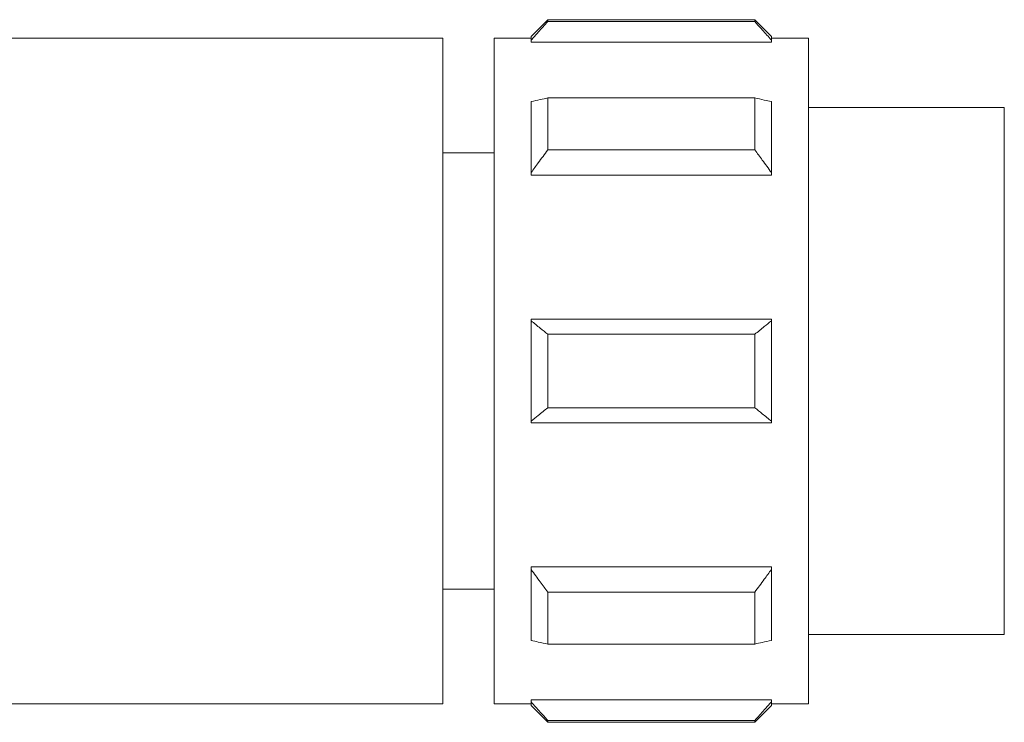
# Model space of a CAD drawing. Header units: millimetres. Extents: x -458 to 1924, y -69 to 431.
# Tile 24 of 49: x 642 to 669, y -49 to -30. Entities that reach past the tile are written whole.
import ezdxf

# ---------------------------------------------------------------- set-up
doc = ezdxf.new("R2010")
doc.units = ezdxf.units.MM

# ---------------------------------------------------------------- blocks, each defined once
blk = doc.blocks.new('Drawing View3')
at = {"color": 7, "linetype": 'Continuous', "lineweight": 18}
for p, q in [((572.237, 16), (571.787, 15.55)), ((577.837, 16), (572.237, 16)), ((572.237, 15.948), (572.237, 16)), ((578.287, 15.55), (577.837, 16)), ((577.837, 16), (577.837, 15.948)), ((572.237, 15.948), (577.837, 15.948)), ((569.399, 15.5), (556.626, 15.5)), ((569.399, -2.5), (569.399, 15.5)), ((570.787, -2.5), (570.787, 15.5)), ((571.58, 15.5), (570.787, 15.5)), ((571.787, 15.5), (571.58, 15.5)), ((571.787, 15.447), (571.787, 15.55)), ((578.287, 15.55), (578.287, 15.447)), ((578.487, 15.5), (578.287, 15.5)), ((579.287, 15.5), (578.487, 15.5)), ((579.287, 15.5), (579.287, -2.5)), ((571.787, 15.39), (571.787, 15.447)), ((571.787, 15.39), (578.287, 15.39)), ((578.287, 15.447), (578.287, 15.39)), ((572.237, 12.479), (572.237, 13.883)), ((572.237, 13.883), (577.837, 13.883)), ((577.837, 13.883), (577.837, 12.479)), ((571.787, 11.866), (571.787, 13.787)), ((578.287, 13.787), (578.287, 11.866)), ((584.587, 13.625), (579.287, 13.625)), ((584.587, 10.692), (584.587, 13.625)), ((569.687, 12.4), (569.399, 12.4)), ((570.787, 12.4), (569.687, 12.4)), ((572.237, 12.479), (577.837, 12.479)), ((571.787, 11.797), (571.787, 11.866)), ((571.787, 11.797), (578.287, 11.797)), ((578.287, 11.866), (578.287, 11.797)), ((584.587, -0.625), (584.587, 10.692)), ((571.787, 7.858), (571.787, 7.9)), ((571.787, 7.9), (578.287, 7.9)), ((571.787, 5.142), (571.787, 7.858)), ((578.287, 7.9), (578.287, 7.858)), ((578.287, 7.858), (578.287, 5.142)), ((572.237, 5.507), (572.237, 7.493)), ((572.237, 7.493), (577.837, 7.493)), ((577.837, 7.493), (577.837, 5.507)), ((572.237, 5.507), (577.837, 5.507)), ((571.787, 5.1), (571.787, 5.142)), ((571.787, 5.1), (578.287, 5.1)), ((578.287, 5.142), (578.287, 5.1)), ((571.787, 1.203), (578.287, 1.203)), ((571.787, 1.134), (571.787, 1.203)), ((571.787, -0.787), (571.787, 1.134)), ((578.287, 1.203), (578.287, 1.134)), ((578.287, 1.134), (578.287, -0.787)), ((569.399, 0.6), (569.687, 0.6)), ((570.787, 0.6), (569.687, 0.6)), ((572.237, -0.883), (572.237, 0.521)), ((572.237, 0.521), (577.837, 0.521)), ((577.837, 0.521), (577.837, -0.883)), ((579.287, -0.625), (584.587, -0.625)), ((572.237, -0.883), (577.837, -0.883)), ((571.787, -2.39), (578.287, -2.39)), ((571.787, -2.447), (571.787, -2.39)), ((578.287, -2.39), (578.287, -2.447)), ((569.399, -2.5), (556.626, -2.5)), ((571.58, -2.5), (570.787, -2.5)), ((571.58, -2.5), (571.787, -2.5)), ((571.787, -2.55), (571.787, -2.447)), ((571.787, -2.55), (572.237, -3)), ((577.837, -3), (578.287, -2.55)), ((578.287, -2.447), (578.287, -2.55)), ((578.287, -2.5), (578.487, -2.5)), ((579.287, -2.5), (578.487, -2.5)), ((572.237, -2.948), (577.837, -2.948)), ((572.237, -3), (572.237, -2.948)), ((572.237, -3), (577.837, -3)), ((577.837, -2.948), (577.837, -3))]:
    blk.add_line(p, q, dxfattribs=at)
for points, knots in [([(572.237, 15.948), (572.151, 15.854), (572, 15.688), (571.851, 15.52), (571.787, 15.447)], [0, 0, 0, 0, 0.5692143, 1, 1, 1, 1]), ([(578.287, 15.447), (578.206, 15.54), (578.057, 15.708), (577.906, 15.873), (577.837, 15.948)], [0, 0, 0, 0, 0.550612, 1, 1, 1, 1]), ([(571.787, 13.787), (571.869, 13.805), (572.018, 13.837), (572.169, 13.869), (572.237, 13.883)], [0, 0, 0, 0, 0.550612, 1, 1, 1, 1]), ([(577.837, 13.883), (577.924, 13.865), (578.075, 13.833), (578.223, 13.801), (578.287, 13.787)], [0, 0, 0, 0, 0.569214, 1, 1, 1, 1]), ([(572.237, 12.479), (572.151, 12.363), (572, 12.16), (571.851, 11.955), (571.787, 11.866)], [0, 0, 0, 0, 0.569214, 1, 1, 1, 1]), ([(578.287, 11.866), (578.206, 11.979), (578.057, 12.185), (577.906, 12.388), (577.837, 12.479)], [0, 0, 0, 0, 0.550612, 1, 1, 1, 1]), ([(571.787, 7.858), (571.869, 7.791), (572.018, 7.668), (572.169, 7.547), (572.237, 7.493)], [0, 0, 0, 0, 0.550612, 1, 1, 1, 1]), ([(577.837, 7.493), (577.924, 7.562), (578.075, 7.683), (578.223, 7.806), (578.287, 7.858)], [0, 0, 0, 0, 0.569214, 1, 1, 1, 1]), ([(572.237, 5.507), (572.151, 5.438), (572, 5.317), (571.851, 5.194), (571.787, 5.142)], [0, 0, 0, 0, 0.5692143, 1, 1, 1, 1]), ([(578.287, 5.142), (578.206, 5.209), (578.057, 5.332), (577.906, 5.453), (577.837, 5.507)], [0, 0, 0, 0, 0.550612, 1, 1, 1, 1]), ([(571.787, 1.134), (571.869, 1.021), (572.018, 0.815), (572.169, 0.612), (572.237, 0.521)], [0, 0, 0, 0, 0.550612, 1, 1, 1, 1]), ([(577.837, 0.521), (577.924, 0.637), (578.075, 0.84), (578.223, 1.045), (578.287, 1.134)], [0, 0, 0, 0, 0.569214, 1, 1, 1, 1]), ([(572.237, -0.883), (572.151, -0.865), (572, -0.833), (571.851, -0.801), (571.787, -0.787)], [0, 0, 0, 0, 0.569214, 1, 1, 1, 1]), ([(578.287, -0.787), (578.206, -0.805), (578.057, -0.837), (577.906, -0.869), (577.837, -0.883)], [0, 0, 0, 0, 0.550612, 1, 1, 1, 1]), ([(571.787, -2.447), (571.869, -2.54), (572.018, -2.708), (572.169, -2.873), (572.237, -2.948)], [0, 0, 0, 0, 0.550612, 1, 1, 1, 1]), ([(577.837, -2.948), (577.924, -2.854), (578.075, -2.688), (578.223, -2.52), (578.287, -2.447)], [0, 0, 0, 0, 0.569214, 1, 1, 1, 1])]:
    blk.add_open_spline(points, degree=3, knots=knots, dxfattribs=at)

msp = doc.modelspace()

# ---------------------------------------------------------------- block references
at = {"color": 7, "linetype": 'Continuous', "lineweight": 18}
msp.add_blockref('Drawing View3', (84.422, -45.608), dxfattribs=at)

doc.saveas('drawing.dxf')
